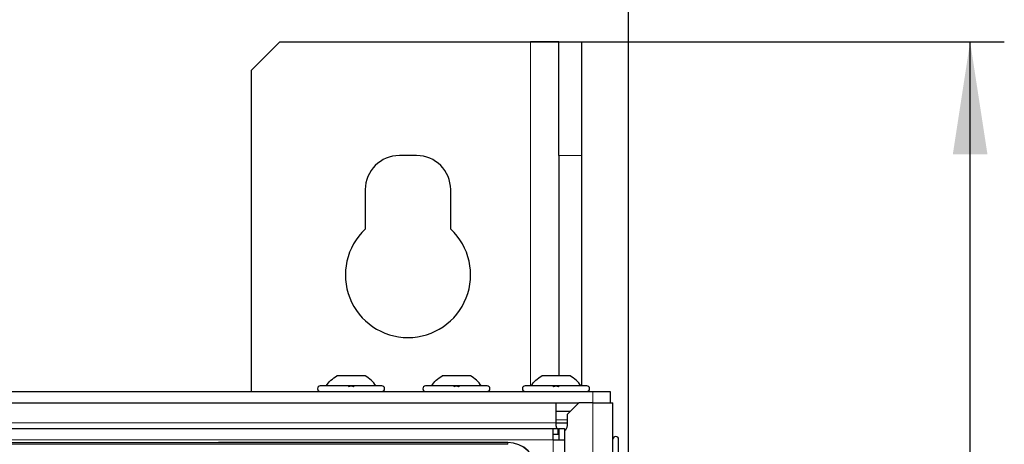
# Model space of a CAD drawing. Header units: millimetres. Extents: x 5 to 418, y 2 to 292.
# Tile 61 of 93: x 123 to 152, y 249 to 261. Entities that reach past the tile are written whole.
import ezdxf

# ---------------------------------------------------------------- set-up
doc = ezdxf.new("R2010")
doc.units = ezdxf.units.MM
doc.layers.add('SLD-0', color=7, linetype='Continuous')
doc.styles.add('SLDTEXTSTYLE0', font='TXT', dxfattribs={"width": 0.605})
doc.dimstyles.new('SLDDIMSTYLE0', dxfattribs={"dimtxt": 3.5, "dimasz": 3.302, "dimexe": 0, "dimexo": 0.0625, "dimgap": 0.875, "dimtad": 1, "dimdec": 1, "dimlfac": 6, "dimrnd": 1e-09, "dimzin": 12, "dimdsep": 46, "dimtxsty": 'SLDTEXTSTYLE0', "dimsah": 1, "dimcen": 0.09, "dimadec": 0, "dimazin": 3, "dimtfac": 1, "dimtofl": 0, "dimtmove": 0, "dimatfit": 3, "dimfxl": 1, "dimfrac": 2, "dimtolj": 1, "dimtzin": 12, "dimarcsym": 0})
doc.dimstyles.new('SLDDIMSTYLE1', dxfattribs={"dimtxt": 3.5, "dimasz": 3.302, "dimexe": 0, "dimexo": 0.0625, "dimgap": 0.875, "dimtad": 1, "dimdec": 0, "dimlfac": 6, "dimrnd": 1e-09, "dimzin": 12, "dimdsep": 46, "dimtxsty": 'SLDTEXTSTYLE0', "dimsah": 1, "dimcen": 0.09, "dimadec": 0, "dimazin": 3, "dimtfac": 1, "dimtofl": 0, "dimtmove": 0, "dimatfit": 3, "dimfxl": 1, "dimfrac": 2, "dimtolj": 1, "dimtzin": 12, "dimarcsym": 0})

# ---------------------------------------------------------------- blocks, each defined once
blk = doc.blocks.new('_D')
at = {"layer": 'SLD-0'}
for p, q in [((57.455, 248.17), (57.455, 271.307)), ((141.205, 248.17), (141.205, 271.307)), ((57.455, 270.307), (141.205, 270.307))]:
    blk.add_line(p, q, dxfattribs=at)
for points in [[(57.455, 270.307), (60.757, 269.799), (60.757, 270.815)], [(141.205, 270.307), (137.903, 270.815), (137.903, 269.799)]]:
    blk.add_solid(points, dxfattribs=at)
at = {"layer": 'SLD-0', "insert": (93.314, 274.819), "char_height": 3.5, "attachment_point": 1, "style": 'SLDTEXTSTYLE0'}
blk.add_mtext('502,5', dxfattribs=at)
blk = doc.blocks.new('_D_1')
at = {"layer": 'SLD-0', "color": 7}
for p, q in [((138.33, 260.307), (152.205, 260.307)), ((151.205, 88.91), (151.205, 260.307)), ((129.652, 88.91), (152.205, 88.91))]:
    blk.add_line(p, q, dxfattribs=at)
for points in [[(151.205, 260.307), (150.697, 257.005), (151.713, 257.005)], [(151.205, 88.91), (151.713, 92.212), (150.697, 92.212)]]:
    blk.add_solid(points, dxfattribs=at)
at = {"layer": 'SLD-0', "color": 7, "insert": (146.694, 169.261), "char_height": 3.5, "attachment_point": 1, "rotation": 90, "style": 'SLDTEXTSTYLE0'}
blk.add_mtext('1028', dxfattribs=at)

msp = doc.modelspace()

# ---------------------------------------------------------------- linework, layer by layer
at = {"color": 7, "linetype": 'Continuous', "lineweight": 25}
for p, q in [((130.9964, 260.3071), (130.163, 259.4737)), ((130.9964, 260.3071), (138.3297, 260.3071)), ((139.163, 260.3071), (138.3297, 260.3071)), ((139.163, 260.3071), (139.8297, 260.3071)), ((139.163, 256.9737), (139.163, 260.3071)), ((139.8297, 260.3071), (139.8297, 256.9737)), ((130.163, 250.0571), (130.163, 259.4737)), ((134.9964, 256.9737), (134.4964, 256.9737)), ((139.163, 256.9737), (139.163, 250.5154)), ((139.8297, 256.9737), (139.8297, 250.2237)), ((133.4964, 255.9737), (133.4964, 254.8148)), ((135.9964, 254.8148), (135.9964, 255.9737)), ((133.4922, 250.5154), (132.6672, 250.5154)), ((136.5755, 250.5154), (135.7505, 250.5154)), ((139.4922, 250.5154), (138.6672, 250.5154)), ((133.9797, 250.2237), (132.1797, 250.2237)), ((137.063, 250.2237), (135.263, 250.2237)), ((139.9797, 250.2237), (138.1797, 250.2237)), ((58.4964, 250.0571), (140.163, 250.0571)), ((140.163, 250.0571), (140.663, 250.0571)), ((140.663, 250.0571), (140.663, 249.7237)), ((58.913, 249.7237), (139.7464, 249.7237)), ((139.0797, 249.7237), (139.0797, 249.1404)), ((139.7464, 249.7237), (139.413, 249.3904)), ((140.163, 249.7237), (139.7464, 249.7237)), ((140.163, 249.7237), (140.7464, 249.7237)), ((140.7464, 218.4737), (140.7464, 249.7237)), ((139.4964, 249.4737), (139.0797, 249.4737)), ((139.413, 249.0571), (139.413, 249.3904)), ((139.0797, 249.1404), (139.0797, 249.0571)), ((139.0797, 249.1404), (139.413, 249.1404)), ((59.663, 248.9737), (138.9964, 248.9737)), ((138.9964, 248.6404), (138.9964, 248.9737)), ((138.9964, 248.9737), (139.1464, 248.9737)), ((138.9964, 248.8071), (139.1464, 248.8071)), ((139.1464, 248.8071), (139.1464, 248.9737)), ((139.1464, 248.9237), (139.163, 248.9127)), ((139.163, 248.9737), (139.163, 248.6404)), ((139.163, 248.9737), (139.3297, 248.9737)), ((139.3297, 248.9737), (139.3297, 248.6404)), ((119.3214, 248.5654), (137.6714, 248.5654)), ((137.6714, 248.5654), (129.2012, 248.5654)), ((138.9964, 248.6404), (139.3297, 248.6404)), ((139.3297, 248.6404), (139.3297, 228.4737)), ((140.913, 246.8571), (140.913, 248.6571))]:
    msp.add_line(p, q, dxfattribs=at)
at = {"color": 7, "linetype": 'Continuous', "lineweight": 18}
for p, q in [((138.3297, 260.3071), (138.3297, 250.2237)), ((139.8297, 256.9737), (139.163, 256.9737)), ((140.163, 249.7237), (140.163, 250.0571)), ((140.163, 218.4737), (140.163, 249.7237)), ((139.0797, 249.1404), (59.5797, 249.1404)), ((139.0797, 249.2237), (139.413, 249.2237)), ((59.663, 248.6404), (138.9964, 248.6404)), ((137.6714, 248.56), (119.3214, 248.56)), ((137.6714, 248.5102), (119.3214, 248.5102)), ((137.6714, 248.5654), (137.6714, 248.56)), ((137.6714, 248.5102), (137.6714, 248.56)), ((138.9964, 228.4737), (138.9964, 248.6404))]:
    msp.add_line(p, q, dxfattribs=at)
at = {"color": 7, "linetype": 'Continuous', "lineweight": 25, "flags": 128}
msp.add_lwpolyline([(139.0797, 249.0571), (139.0924, 248.9933), (139.102, 248.9737)], dxfattribs=at)
at = {"color": 7, "linetype": 'Continuous', "lineweight": 25}
for centre, radius, start, end in [((134.4964, 255.9737), 1, 90, 180), ((134.9964, 255.9737), 1, 0, 90), ((134.7464, 253.4737), 1.8333, 132.98589, 47.01411), ((132.1797, 250.1404), 0.0833, 90, 270), ((133.9797, 250.1404), 0.0833, 270, 90), ((135.263, 250.1404), 0.0833, 90, 270), ((137.063, 250.1404), 0.0833, 270, 90), ((138.1797, 250.1404), 0.0833, 90, 270), ((139.9797, 250.1404), 0.0833, 270, 90), ((139.2464, 249.0571), 0.1667, 300, 360), ((137.6714, 247.7321), 0.8333, 360, 90), ((140.8297, 248.6571), 0.0833, 0, 180)]:
    msp.add_arc(centre, radius, start, end, dxfattribs=at)
at = {"color": 7, "linetype": 'Continuous', "lineweight": 18}
msp.add_arc((137.6714, 247.7321), 0.828, 0, 90, dxfattribs=at)
at = {"color": 7, "linetype": 'Continuous', "lineweight": 25}
for points in [[(132.3464, 250.2237), (132.3915, 250.2815), (132.4817, 250.3971), (132.6054, 250.476), (132.6672, 250.5154)], [(133.813, 250.2237), (133.7679, 250.2815), (133.6777, 250.3971), (133.554, 250.476), (133.4922, 250.5154)], [(135.4297, 250.2237), (135.4748, 250.2815), (135.565, 250.3971), (135.6887, 250.476), (135.7505, 250.5154)], [(136.8964, 250.2237), (136.8512, 250.2815), (136.761, 250.3971), (136.6374, 250.476), (136.5755, 250.5154)], [(138.3464, 250.2237), (138.3915, 250.2815), (138.4817, 250.3971), (138.6054, 250.476), (138.6672, 250.5154)], [(139.813, 250.2237), (139.7679, 250.2815), (139.6777, 250.3971), (139.554, 250.476), (139.4922, 250.5154)]]:
    msp.add_open_spline(points, degree=3, dxfattribs=at)
for points in [[(133.0067, 250.1952), (133.0092, 250.1991), (133.0142, 250.2069), (133.0308, 250.2161), (133.0532, 250.2222), (133.0795, 250.2245), (133.1059, 250.2223), (133.1284, 250.2162), (133.1451, 250.2069), (133.1502, 250.1991), (133.1527, 250.1952)], [(136.09, 250.1952), (136.0925, 250.1991), (136.0975, 250.2069), (136.1142, 250.2161), (136.1365, 250.2222), (136.1628, 250.2245), (136.1892, 250.2223), (136.2117, 250.2162), (136.2285, 250.2069), (136.2335, 250.1991), (136.236, 250.1952)], [(139.0067, 250.1952), (139.0092, 250.1991), (139.0142, 250.2069), (139.0308, 250.2161), (139.0532, 250.2222), (139.0795, 250.2245), (139.1059, 250.2223), (139.1284, 250.2162), (139.1451, 250.2069), (139.1502, 250.1991), (139.1527, 250.1952)]]:
    msp.add_open_spline(points, degree=3, knots=[0, 0, 0, 0, 0.1252217, 0.2494831, 0.3743256, 0.4990628, 0.6238964, 0.749388, 0.8744406, 1, 1, 1, 1], dxfattribs=at)

# ---------------------------------------------------------------- dimensions: what is measured, and where the dimension line sits
at = {"layer": 'SLD-0'}
dim = msp.add_linear_dim(base=(141.2047, 270.3071), p1=(57.4547, 248.1696), p2=(141.2047, 248.1696), angle=0, dimstyle='SLDDIMSTYLE0', dxfattribs=at)
dim.commit()
dim.dimension.update_dxf_attribs({"geometry": '_D', "text_midpoint": (99.3297, 270.3071), "dimtype": 160})
at = {"layer": 'SLD-0', "color": 7}
dim = msp.add_linear_dim(base=(151.2053, 260.3071), p1=(129.6515, 88.9099), p2=(138.3297, 260.3071), angle=90, dimstyle='SLDDIMSTYLE1', dxfattribs=at)
dim.commit()
dim.dimension.update_dxf_attribs({"geometry": '_D_1', "text_midpoint": (151.2053, 174.6085), "dimtype": 160})

doc.saveas('drawing.dxf')
